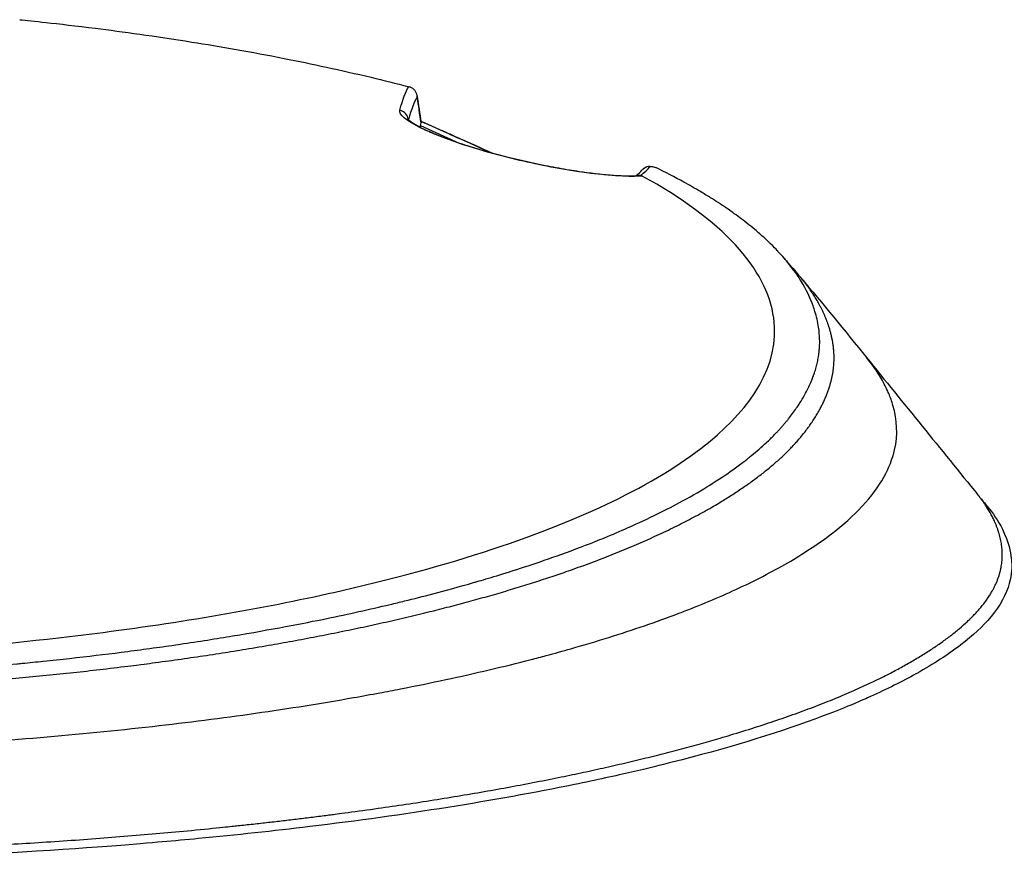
# Model space of a CAD drawing. Header units: millimetres. Extents: x 0 to 4378, y 0 to 2376.
# Tile 14 of 227: x 831 to 876, y 443 to 482. Entities that reach past the tile are written whole.
import ezdxf

# ---------------------------------------------------------------- set-up
doc = ezdxf.new("R2010")
doc.units = ezdxf.units.MM
doc.header["$LTSCALE"] = 0.2

# ---------------------------------------------------------------- blocks, each defined once
blk = doc.blocks.new('A$C0ad0ff27')
for p, q in [((33.46, 269.233), (33.46, 269.232)), ((34.013, 269.024), (34.045, 269.144)), ((34.013, 269.024), (35.803, 268.214)), ((37.333, 267.741), (37.334, 267.741)), ((37.392, 267.725), (37.392, 267.725)), ((43.937, 266.678), (43.937, 266.678)), ((43.949, 266.678), (43.949, 266.678)), ((54.614, 258.305), (54.613, 258.306)), ((43.655, 250.486), (43.655, 250.485)), ((44.481, 250.865), (44.481, 250.865)), ((42.661, 250.058), (42.661, 250.06)), ((42.885, 250.153), (42.885, 250.152)), ((42.964, 250.187), (42.964, 250.185)), ((41.467, 249.582), (41.467, 249.585)), ((42.015, 249.796), (42.015, 249.798)), ((37.712, 248.297), (37.712, 248.292)), ((36.069, 247.809), (36.069, 247.813)), ((36.087, 247.814), (36.087, 247.818)), ((36.281, 247.869), (36.281, 247.873)), ((36.561, 247.954), (36.561, 247.95)), ((37.194, 248.14), (37.194, 248.136)), ((35.258, 247.585), (35.258, 247.588)), ((59.78, 245.75), (59.779, 245.75))]:
    blk.add_line(p, q)
for centre, major_axis, ratio, start_param, end_param in [((43.513, -115.609), (-15.035, 405.713), 0.037007, 5.958966, 5.968383), ((32.958, 269.245), (0.484, -0.125), 0.991703, 0.372415, 1.609148), ((34.052, 267.919), (-0.034, 1.113), 0.035481, 0.442922, 0.442981), ((34.052, 267.919), (-0.034, 1.113), 0.035481, 0.120728, 0.391593), ((35.001, 267.705), (0.408, 0.913), 0.344075, 0.000447, 0.136468), ((-70.346, 279.87), (115.233, -12.115), 0.093373, 6.180581, 6.223754), ((-111.531, -286.525), (84.371, 627.877), 0.316512, 5.766006, 5.766009)]:
    blk.add_ellipse(centre, major_axis=major_axis, ratio=ratio, start_param=start_param, end_param=end_param)
for points, knots in [([(15.516, 273.909), (15.817, 273.878), (16.223, 273.836), (16.733, 273.78), (17.348, 273.713), (18.113, 273.626), (19.02, 273.512), (20.252, 273.357), (21.748, 273.154), (23.468, 272.879), (24.767, 272.672), (26.193, 272.424), (27.718, 272.123), (28.995, 271.872), (30.342, 271.583), (31.734, 271.25), (32.307, 271.113), (32.888, 270.968), (33.475, 270.816)], [0.725888, 0.725888, 0.725888, 0.725888, 0.7677448, 0.7677448, 0.7677448, 0.8182395, 0.8182395, 0.8182395, 0.8868614, 0.8868614, 0.8868614, 0.9386872, 0.9386872, 0.9386872, 0.9821087, 0.9821087, 0.9821087, 1, 1, 1, 1]), ([(33.578, 270.778), (33.561, 270.786), (33.544, 270.793), (33.509, 270.806), (33.491, 270.811), (33.475, 270.816)], [0.00000099, 0.00000099, 0.00000099, 0.00000099, 0.00577902, 0.00577902, 0.01216888, 0.01216888, 0.01216888, 0.01216888]), ([(33.866, 270.339), (33.866, 270.34), (33.866, 270.341), (33.864, 270.386), (33.857, 270.43), (33.83, 270.517), (33.81, 270.56), (33.759, 270.638), (33.728, 270.674), (33.658, 270.734), (33.619, 270.759), (33.578, 270.778)], [-0.00029029, -0.00029029, -0.00029029, -0.00029029, 0, 0, 0.01344781, 0.01344781, 0.02760524, 0.02760524, 0.04173847, 0.04173847, 0.0554912, 0.0554912, 0.0554912, 0.0554912]), ([(44.253, 266.693), (43.963, 266.671), (43.605, 266.672), (43.189, 266.695), (42.742, 266.721), (42.238, 266.772), (41.687, 266.846), (41.395, 266.885), (41.089, 266.932), (40.772, 266.985), (40.442, 267.041), (40.106, 267.102), (39.767, 267.17), (39.029, 267.316), (38.31, 267.482), (37.62, 267.664), (37.261, 267.759), (36.91, 267.859), (36.564, 267.964), (36.227, 268.067), (35.905, 268.172), (35.598, 268.279), (35.294, 268.384), (35.014, 268.488), (34.759, 268.591), (34.501, 268.694), (34.277, 268.792), (34.086, 268.884), (33.706, 269.068), (33.438, 269.231), (33.268, 269.376), (33.104, 269.517), (33.039, 269.634), (33.064, 269.73)], [0.0000002, 0.0000002, 0.0000002, 0.0000002, 0.125, 0.125, 0.125, 0.25, 0.25, 0.25, 0.3125, 0.3125, 0.3125, 0.375, 0.375, 0.375, 0.5, 0.5, 0.5, 0.5625, 0.5625, 0.5625, 0.625, 0.625, 0.625, 0.6875, 0.6875, 0.6875, 0.75, 0.75, 0.75, 0.875, 0.875, 0.875, 1, 1, 1, 1]), ([(33.422, 269.339), (33.422, 269.339), (33.423, 269.337), (33.44, 269.317), (33.484, 269.272), (33.672, 269.133), (33.859, 269.019), (34.398, 268.751), (34.778, 268.587), (35.642, 268.264), (36.128, 268.102), (37.092, 267.812), (37.574, 267.68), (38.528, 267.441), (39.01, 267.332), (39.984, 267.13), (40.482, 267.04), (41.471, 266.882), (41.96, 266.818), (42.914, 266.722), (43.359, 266.7), (43.851, 266.703), (43.982, 266.709), (44.092, 266.718)], [0.090418, 0.090418, 0.090418, 0.090418, 0.115436, 0.115436, 0.21993, 0.21993, 0.382749, 0.382749, 0.567439, 0.567439, 0.736268, 0.736268, 0.883992, 0.883992, 1.031277, 1.031277, 1.196988, 1.196988, 1.390882, 1.390882, 1.629549, 1.629549, 1.73132, 1.73132, 1.73132, 1.73132]), ([(35.362, 268.629), (35.633, 268.508), (36.173, 268.267), (36.814, 267.978), (37.185, 267.809), (37.292, 267.76)], [0, 0, 0, 0, 0.0947851, 0.1895805, 0.2277763, 0.2277763, 0.2277763, 0.2277763]), ([(0.132, 243.422), (0.418, 243.422), (0.818, 243.423), (1.332, 243.428), (1.529, 243.43), (1.743, 243.432), (1.974, 243.435), (2.12, 243.437), (2.274, 243.44), (2.434, 243.442), (2.637, 243.446), (2.85, 243.45), (3.075, 243.454), (3.392, 243.461), (3.73, 243.469), (4.089, 243.479), (4.178, 243.482), (4.266, 243.484), (4.354, 243.487), (4.783, 243.499), (5.208, 243.514), (5.631, 243.529), (6.058, 243.545), (6.482, 243.563), (6.903, 243.582), (7.273, 243.598), (7.641, 243.616), (8.006, 243.635), (8.061, 243.638), (8.115, 243.641), (8.17, 243.644), (8.294, 243.65), (8.419, 243.657), (8.543, 243.664), (8.753, 243.675), (8.964, 243.687), (9.174, 243.699), (9.594, 243.724), (10.013, 243.75), (10.431, 243.778), (10.908, 243.809), (11.384, 243.842), (11.858, 243.878), (11.926, 243.883), (12.283, 243.909), (12.924, 243.96), (13.511, 244.007), (14.336, 244.076), (15.388, 244.176), (15.467, 244.184), (15.546, 244.192), (15.627, 244.2), (15.961, 244.232), (16.287, 244.265), (16.606, 244.297), (17.021, 244.34), (17.424, 244.384), (17.815, 244.427), (18.664, 244.521), (19.459, 244.617), (20.2, 244.711), (20.608, 244.763), (20.999, 244.815), (21.375, 244.866), (21.781, 244.921), (22.168, 244.975), (22.538, 245.028), (22.667, 245.047), (22.794, 245.066), (22.919, 245.084), (23.792, 245.212), (24.598, 245.34), (25.342, 245.463), (27.149, 245.764), (28.586, 246.043), (29.7, 246.272), (30.694, 246.477), (31.665, 246.692), (32.611, 246.917), (32.837, 246.97), (33.061, 247.024), (33.284, 247.079), (33.706, 247.183), (34.139, 247.292), (34.581, 247.408), (35.194, 247.569), (35.826, 247.741), (36.47, 247.927), (36.523, 247.942), (36.575, 247.957), (36.627, 247.973), (37.106, 248.112), (37.851, 248.332), (38.812, 248.646), (39.732, 248.947), (40.852, 249.335), (42.087, 249.827), (42.224, 249.882), (42.363, 249.938), (42.503, 249.995), (42.879, 250.149), (43.237, 250.301), (43.577, 250.452), (44.075, 250.672), (44.535, 250.887), (44.962, 251.098), (45.376, 251.301), (45.757, 251.5), (46.111, 251.693), (46.591, 251.955), (47.009, 252.201), (47.375, 252.429), (47.788, 252.686), (48.134, 252.92), (48.427, 253.128), (48.607, 253.257), (48.767, 253.376), (48.91, 253.484), (48.926, 253.497), (48.942, 253.509), (48.958, 253.521), (49.012, 253.563), (49.065, 253.605), (49.117, 253.645), (49.179, 253.695), (49.239, 253.743), (49.298, 253.791), (49.421, 253.891), (49.537, 253.989), (49.645, 254.083), (49.763, 254.186), (49.872, 254.285), (49.974, 254.38), (50.043, 254.444), (50.109, 254.507), (50.172, 254.569), (50.196, 254.592), (50.219, 254.616), (50.243, 254.639), (50.288, 254.684), (50.332, 254.729), (50.375, 254.772), (50.414, 254.813), (50.453, 254.853), (50.489, 254.892), (50.527, 254.932), (50.563, 254.971), (50.598, 255.009), (50.635, 255.051), (50.671, 255.091), (50.706, 255.13), (50.723, 255.15), (50.741, 255.17), (50.758, 255.189), (50.76, 255.192), (50.762, 255.194), (50.764, 255.197), (50.779, 255.214), (50.794, 255.232), (50.809, 255.249), (50.843, 255.289), (50.877, 255.329), (50.91, 255.37), (50.943, 255.409), (50.975, 255.449), (51.008, 255.49), (51.071, 255.569), (51.133, 255.649), (51.194, 255.732), (51.31, 255.887), (51.422, 256.049), (51.529, 256.217), (51.604, 256.335), (51.676, 256.456), (51.745, 256.58), (51.808, 256.693), (51.868, 256.808), (51.924, 256.925), (51.924, 256.926), (51.949, 256.974), (51.992, 257.07), (52.039, 257.175), (52.109, 257.337), (52.184, 257.557), (52.21, 257.632), (52.236, 257.715), (52.262, 257.804), (52.274, 257.846), (52.285, 257.887), (52.296, 257.927), (52.3, 257.943), (52.304, 257.959), (52.308, 257.975), (52.329, 258.062), (52.347, 258.144), (52.363, 258.223), (52.396, 258.398), (52.416, 258.552), (52.427, 258.685), (52.428, 258.696), (52.429, 258.707), (52.43, 258.718), (52.445, 258.91), (52.456, 259.192), (52.413, 259.564), (52.407, 259.613), (52.401, 259.661), (52.394, 259.709), (52.357, 259.961), (52.3, 260.206), (52.227, 260.443), (52.202, 260.526), (52.173, 260.611), (52.142, 260.698), (52.015, 261.05), (51.836, 261.432), (51.584, 261.842), (51.566, 261.871), (51.547, 261.901), (51.529, 261.93), (51.426, 262.092), (51.314, 262.254), (51.193, 262.415), (51.073, 262.577), (50.943, 262.737), (50.806, 262.897), (50.714, 263.004), (50.618, 263.11), (50.519, 263.216), (50.509, 263.227), (50.323, 263.441), (49.875, 263.849), (49.754, 263.959), (49.613, 264.084), (49.448, 264.222), (49.199, 264.43), (48.96, 264.617), (48.74, 264.781), (48.523, 264.943), (48.323, 265.084), (48.148, 265.204), (48.131, 265.215), (48.115, 265.227), (48.098, 265.238), (47.876, 265.389), (47.646, 265.54), (47.407, 265.689), (47.254, 265.784), (47.098, 265.88), (46.939, 265.974), (46.69, 266.122), (46.434, 266.268), (46.169, 266.414), (45.756, 266.641), (45.324, 266.865), (44.873, 267.085)], [0, 0, 0, 0, 0.015059, 0.015059, 0.015059, 0.02083, 0.02083, 0.02083, 0.024502, 0.024502, 0.024502, 0.02915, 0.02915, 0.02915, 0.035714, 0.035714, 0.035714, 0.03808, 0.03808, 0.03808, 0.049577, 0.049577, 0.049577, 0.061203, 0.061203, 0.061203, 0.071429, 0.071429, 0.071429, 0.072941, 0.072941, 0.072941, 0.076375, 0.076375, 0.076375, 0.082197, 0.082197, 0.082197, 0.093844, 0.093844, 0.093844, 0.107143, 0.107143, 0.107143, 0.125154, 0.125154, 0.125154, 0.141628, 0.141628, 0.141628, 0.142857, 0.142857, 0.142857, 0.150854, 0.150854, 0.150854, 0.161237, 0.161237, 0.161237, 0.183787, 0.183787, 0.183787, 0.196194, 0.196194, 0.196194, 0.209594, 0.209594, 0.209594, 0.214286, 0.214286, 0.214286, 0.235121, 0.235121, 0.235121, 0.285714, 0.285714, 0.285714, 0.318661, 0.318661, 0.318661, 0.326531, 0.326531, 0.326531, 0.342858, 0.342858, 0.342858, 0.36551, 0.36551, 0.36551, 0.367347, 0.367347, 0.367347, 0.406881, 0.406881, 0.406881, 0.444765, 0.444765, 0.444765, 0.44898, 0.44898, 0.44898, 0.464755, 0.464755, 0.464755, 0.487841, 0.487841, 0.487841, 0.510204, 0.510204, 0.510204, 0.531268, 0.531268, 0.531268, 0.55507, 0.55507, 0.55507, 0.569739, 0.569739, 0.569739, 0.571429, 0.571429, 0.571429, 0.574695, 0.574695, 0.574695, 0.578627, 0.578627, 0.578627, 0.586875, 0.586875, 0.586875, 0.595801, 0.595801, 0.595801, 0.601849, 0.601849, 0.601849, 0.604183, 0.604183, 0.604183, 0.608765, 0.608765, 0.608765, 0.613067, 0.613067, 0.613067, 0.617482, 0.617482, 0.617482, 0.622229, 0.622229, 0.622229, 0.624689, 0.624689, 0.624689, 0.625, 0.625, 0.625, 0.626857, 0.626857, 0.626857, 0.631038, 0.631038, 0.631038, 0.635137, 0.635137, 0.635137, 0.643106, 0.643106, 0.643106, 0.65824, 0.65824, 0.65824, 0.668893, 0.668893, 0.668893, 0.678571, 0.678571, 0.678571, 0.689431, 0.689431, 0.689431, 0.701281, 0.701281, 0.701281, 0.705357, 0.705357, 0.705357, 0.708515, 0.708515, 0.708515, 0.709766, 0.709766, 0.709766, 0.71667, 0.71667, 0.71667, 0.732143, 0.732143, 0.732143, 0.733637, 0.733637, 0.733637, 0.758929, 0.758929, 0.758929, 0.763229, 0.763229, 0.763229, 0.785714, 0.785714, 0.785714, 0.794183, 0.794183, 0.794183, 0.828571, 0.828571, 0.828571, 0.831278, 0.831278, 0.831278, 0.846339, 0.846339, 0.846339, 0.861401, 0.861401, 0.861401, 0.871429, 0.871429, 0.871429, 0.896736, 0.896736, 0.896736, 0.903571, 0.903571, 0.903571, 0.919754, 0.919754, 0.919754, 0.935714, 0.935714, 0.935714, 0.936836, 0.936836, 0.936836, 0.951858, 0.951858, 0.951858, 0.961487, 0.961487, 0.961487, 0.97651, 0.97651, 0.97651, 1, 1, 1, 1]), ([(44.616, 267.138), (44.517, 267.139), (44.402, 267.104), (44.309, 267.028), (44.286, 267.01), (44.261, 266.986), (44.238, 266.958)], [0.0000155, 0.0000155, 0.0000155, 0.0000155, 0.5, 0.5, 0.5, 0.6587336, 0.6587336, 0.6587336, 0.6587336]), ([(44.616, 267.138), (44.643, 267.138), (44.67, 267.136), (44.72, 267.131), (44.744, 267.127), (44.808, 267.112), (44.844, 267.1), (44.873, 267.085)], [0.00000348, 0.00000348, 0.00000348, 0.00000348, 0.0085188, 0.0085188, 0.01696947, 0.01696947, 0.0337675, 0.0337675, 0.0337675, 0.0337675]), ([(0.132, 244.367), (1.588, 244.368), (3.032, 244.394), (6.637, 244.51), (8.81, 244.627), (13.807, 244.992), (16.636, 245.276), (23.282, 246.136), (26.998, 246.785), (35.953, 248.828), (40.148, 250.318), (44.861, 252.652), (46.268, 253.532), (49.246, 255.994), (50.629, 257.925), (50.164, 261.279), (49.568, 262.411), (47.531, 264.62), (46.089, 265.684), (44.253, 266.693)], [-11.810839, -11.810839, -11.810839, -11.810839, -11.321097, -11.321097, -10.584313, -10.584313, -9.583134, -9.583134, -8.1452, -8.1452, -5.796116, -5.796116, -4.481204, -4.481204, -2.2786, -2.2786, -1.145056, -1.145056, -0.000001, -0.000001, -0.000001, -0.000001]), ([(44.253, 266.693), (44.243, 266.699), (44.229, 266.705), (44.199, 266.713), (44.183, 266.716), (44.164, 266.718)], [-0.01284919, -0.01284919, -0.01284919, -0.01284919, -0.00606268, -0.00606268, -0.00000134, -0.00000134, -0.00000134, -0.00000134]), ([(50.805, 262.899), (50.854, 262.843), (50.902, 262.787), (50.973, 262.705), (50.997, 262.677), (51.032, 262.636), (51.044, 262.622), (51.064, 262.598), (51.073, 262.588), (51.082, 262.577), (51.083, 262.576), (51.089, 262.569), (51.093, 262.565), (51.099, 262.557), (51.1, 262.556), (51.102, 262.554), (51.103, 262.553), (51.113, 262.541), (51.123, 262.529), (51.161, 262.485), (51.189, 262.452), (51.303, 262.318), (51.388, 262.218), (51.502, 262.082), (51.532, 262.047), (51.562, 262.012)], [0, 0, 0, 0, 0.0225637, 0.0225637, 0.0339662, 0.0339662, 0.0396718, 0.0396718, 0.0439509, 0.0439509, 0.044352, 0.044352, 0.0467187, 0.0467187, 0.0473076, 0.0473076, 0.0476032, 0.0476032, 0.0522906, 0.0522906, 0.0663384, 0.0663384, 0.1084818, 0.1084818, 0.1231801, 0.1231801, 0.1231801, 0.1231801]), ([(0.102, 240.082), (0.112, 240.082), (0.122, 240.082), (0.132, 240.082), (3.823, 240.085), (7.505, 240.201), (11.112, 240.405), (14.719, 240.609), (18.252, 240.905), (21.643, 241.289), (23.263, 241.472), (24.851, 241.675), (26.4, 241.896), (27.949, 242.118), (29.459, 242.359), (30.924, 242.618), (31.331, 242.689), (31.734, 242.763), (32.134, 242.837), (32.454, 242.897), (32.772, 242.958), (33.088, 243.019), (33.797, 243.157), (34.494, 243.3), (35.179, 243.447), (36.547, 243.74), (37.864, 244.05), (39.121, 244.376), (39.354, 244.436), (39.584, 244.497), (39.813, 244.558), (40.202, 244.662), (40.585, 244.768), (40.961, 244.875), (41.56, 245.045), (42.142, 245.219), (42.709, 245.396), (43.843, 245.75), (44.913, 246.118), (45.917, 246.499), (46.009, 246.534), (46.102, 246.57), (46.193, 246.605), (47.093, 246.953), (47.937, 247.311), (48.723, 247.678), (49.589, 248.082), (50.384, 248.497), (51.104, 248.922), (51.799, 249.332), (52.428, 249.749), (52.983, 250.174), (53.524, 250.587), (53.996, 251.007), (54.393, 251.433), (54.405, 251.445), (54.415, 251.457), (54.426, 251.468), (54.831, 251.907), (55.158, 252.351), (55.406, 252.797), (55.641, 253.219), (55.806, 253.642), (55.901, 254.061), (56.057, 254.75), (56.024, 255.429), (55.826, 256.106), (55.773, 256.289), (55.707, 256.471), (55.63, 256.654), (55.615, 256.689), (55.6, 256.724), (55.584, 256.759), (55.487, 256.977), (55.373, 257.195), (55.243, 257.413), (55.064, 257.711), (54.854, 258.009), (54.614, 258.305)], [0, 0, 0, 0, 0.0002405, 0.0002405, 0.0002405, 0.087999, 0.087999, 0.087999, 0.1757575, 0.1757575, 0.1757575, 0.2176964, 0.2176964, 0.2176964, 0.2596353, 0.2596353, 0.2596353, 0.2712771, 0.2712771, 0.2712771, 0.2806048, 0.2806048, 0.2806048, 0.3015742, 0.3015742, 0.3015742, 0.3435132, 0.3435132, 0.3435132, 0.3512745, 0.3512745, 0.3512745, 0.3644826, 0.3644826, 0.3644826, 0.3854521, 0.3854521, 0.3854521, 0.427391, 0.427391, 0.427391, 0.4312716, 0.4312716, 0.4312716, 0.46933, 0.46933, 0.46933, 0.5112689, 0.5112689, 0.5112689, 0.5518142, 0.5518142, 0.5518142, 0.591266, 0.591266, 0.591266, 0.5923596, 0.5923596, 0.5923596, 0.632905, 0.632905, 0.632905, 0.6712635, 0.6712635, 0.6712635, 0.7342684, 0.7342684, 0.7342684, 0.7512605, 0.7512605, 0.7512605, 0.754541, 0.754541, 0.754541, 0.7748137, 0.7748137, 0.7748137, 0.8026354, 0.8026354, 0.8026354, 0.8026354]), ([(59.745, 251.976), (59.764, 251.953), (59.782, 251.931), (59.836, 251.864), (59.872, 251.82), (60.002, 251.659), (60.096, 251.543), (60.191, 251.426)], [0.00042565, 0.00042565, 0.00042565, 0.00042565, 0.00973724, 0.00973724, 0.02747118, 0.02747118, 0.0746158, 0.0746158, 0.0746158, 0.0746158]), ([(60.196, 251.43), (60.432, 251.14), (60.673, 250.794), (60.875, 250.393), (61.186, 249.773), (61.256, 249.327), (61.287, 249.059), (61.297, 248.977), (61.301, 248.912), (61.304, 248.863), (61.315, 248.656), (61.318, 248.331), (61.197, 247.891), (61.056, 247.379), (60.78, 246.87), (60.361, 246.366), (60.355, 246.359), (60.349, 246.352), (60.344, 246.345), (59.977, 245.909), (59.512, 245.477), (58.957, 245.05), (58.375, 244.603), (57.693, 244.163), (56.922, 243.731), (56.91, 243.725), (56.899, 243.719), (56.887, 243.712), (56.251, 243.358), (55.55, 243.009), (54.787, 242.667), (54.658, 242.609), (53.911, 242.249), (52.223, 241.629), (50.296, 240.922), (48.092, 240.252), (45.637, 239.632), (45.14, 239.507), (44.521, 239.354), (43.763, 239.179), (43.022, 239.008), (42.149, 238.815), (41.123, 238.605), (37.429, 237.849), (33.315, 237.195), (28.907, 236.661), (27.235, 236.459), (25.521, 236.274), (23.771, 236.108), (23.215, 236.056), (22.654, 236.005), (22.091, 235.956), (21.07, 235.867), (18.732, 235.658), (14.935, 235.442), (13.96, 235.386), (13.024, 235.338), (12.128, 235.297), (7.315, 235.075), (3.7, 235.033), (1.418, 235.019), (0.895, 235.016), (0.441, 235.015), (0.057, 235.014)], [0.3564772, 0.3564772, 0.3564772, 0.3564772, 0.377551, 0.377551, 0.377551, 0.4010005, 0.4010005, 0.4010005, 0.4081633, 0.4081633, 0.4081633, 0.4265306, 0.4265306, 0.4265306, 0.4540816, 0.4540816, 0.4540816, 0.4544339, 0.4544339, 0.4544339, 0.4770408, 0.4770408, 0.4770408, 0.4996669, 0.4996669, 0.4996669, 0.5, 0.5, 0.5, 0.5178571, 0.5178571, 0.5178571, 0.5357143, 0.5357143, 0.5357143, 0.5714286, 0.5714286, 0.5714286, 0.5985301, 0.5985301, 0.5985301, 0.625, 0.625, 0.625, 0.75, 0.75, 0.75, 0.7974141, 0.7974141, 0.7974141, 0.8125, 0.8125, 0.8125, 0.875, 0.875, 0.875, 0.8914403, 0.8914403, 0.8914403, 0.9797679, 0.9797679, 0.9797679, 1, 1, 1, 1])]:
    blk.add_open_spline(points, degree=3, knots=knots)
for points in [[(33.064, 269.73), (33.195, 270.242), (33.333, 270.594), (33.475, 270.816)], [(33.866, 270.339), (33.727, 270.122), (33.593, 269.782), (33.465, 269.293)], [(33.86, 270.399), (33.922, 269.992), (33.984, 269.58), (34.045, 269.161)], [(33.452, 269.237), (33.452, 269.238), (33.452, 269.238), (33.452, 269.238)], [(34.036, 269.222), (34.5, 269.021), (34.958, 268.819), (35.409, 268.618)], [(35.362, 268.629), (34.925, 268.824), (34.483, 269.018), (34.038, 269.212)], [(34.045, 269.161), (34.046, 269.155), (34.046, 269.149), (34.045, 269.144)], [(35.409, 268.618), (36.062, 268.328), (36.709, 268.036), (37.351, 267.744)], [(43.978, 266.71), (44.087, 266.797), (44.174, 266.881), (44.238, 266.958)], [(44.164, 266.718), (44.141, 266.72), (44.117, 266.72), (44.092, 266.718)], [(51.562, 262.012), (52.594, 260.79), (53.59, 259.566), (54.613, 258.306)], [(54.614, 258.305), (56.311, 256.215), (58.036, 254.088), (59.745, 251.976)]]:
    blk.add_open_spline(points, degree=3)
for points, weights, knots in [([(0.126, 242.792), (0.128, 242.792), (0.13, 242.792), (3.565, 242.796), (6.989, 242.921), (13.699, 243.339), (16.987, 243.639), (23.597, 244.447), (29.645, 245.406), (37.427, 247.27), (43.446, 249.323), (46.617, 250.882), (49.286, 252.513), (51.464, 254.189), (53.144, 256.939), (53.19, 259.415), (52.295, 261.137), (51.573, 261.998), (51.568, 262.005), (51.562, 262.012)], [1.00000000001, 1.00000000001, 1.00000000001, 1.00000000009, 0.999999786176, 0.999999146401, 0.999998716, 0.999997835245, 0.999996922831, 0.999996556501, 0.999996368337, 0.999995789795, 0.999995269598, 0.999994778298, 0.999994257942, 0.999995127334, 0.999996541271, 0.999997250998, 0.999997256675, 0.999997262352], [0.0064434, 0.0064434, 0.0064434, 0.0064434, 0.0064922, 0.0064922, 0.0937019, 0.0937019, 0.1809116, 0.1809116, 0.275834, 0.355331, 0.434828, 0.5143249, 0.5143249, 0.5938219, 0.6733189, 0.7528158, 0.8366594, 0.8366594, 0.8373354, 0.8373354, 0.8373354, 0.8373354]), ([(0.06, 235.414), (0.084, 235.414), (0.108, 235.414), (4.245, 235.415), (8.356, 235.515), (16.407, 235.898), (20.348, 236.182), (28.221, 236.961), (35.399, 237.901), (44.368, 239.702), (51.396, 241.753), (54.89, 243.283), (57.755, 244.872), (60.036, 246.534), (61.239, 249.054), (60.538, 250.967), (59.789, 251.921), (59.745, 251.976)], [1, 1, 1, 1.00000000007, 0.999999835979, 0.999999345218, 0.999999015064, 0.999998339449, 0.999997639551, 0.999997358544, 0.999997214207, 0.999996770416, 0.999996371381, 0.999995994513, 0.999995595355, 0.999996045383, 0.999996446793, 0.999996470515], [0.0059845, 0.0059845, 0.0059845, 0.0059845, 0.0064922, 0.0064922, 0.0937019, 0.0937019, 0.1809116, 0.1809116, 0.275834, 0.355331, 0.434828, 0.5143249, 0.5143249, 0.5938219, 0.6733189, 0.7528158, 0.7576907, 0.7576907, 0.7576907, 0.7576907])]:
    blk.add_rational_spline(points, weights, degree=3, knots=knots)

msp = doc.modelspace()

# ---------------------------------------------------------------- block references
msp.add_blockref('A$C0ad0ff27', (815.483, 208.215))

doc.saveas('drawing.dxf')
